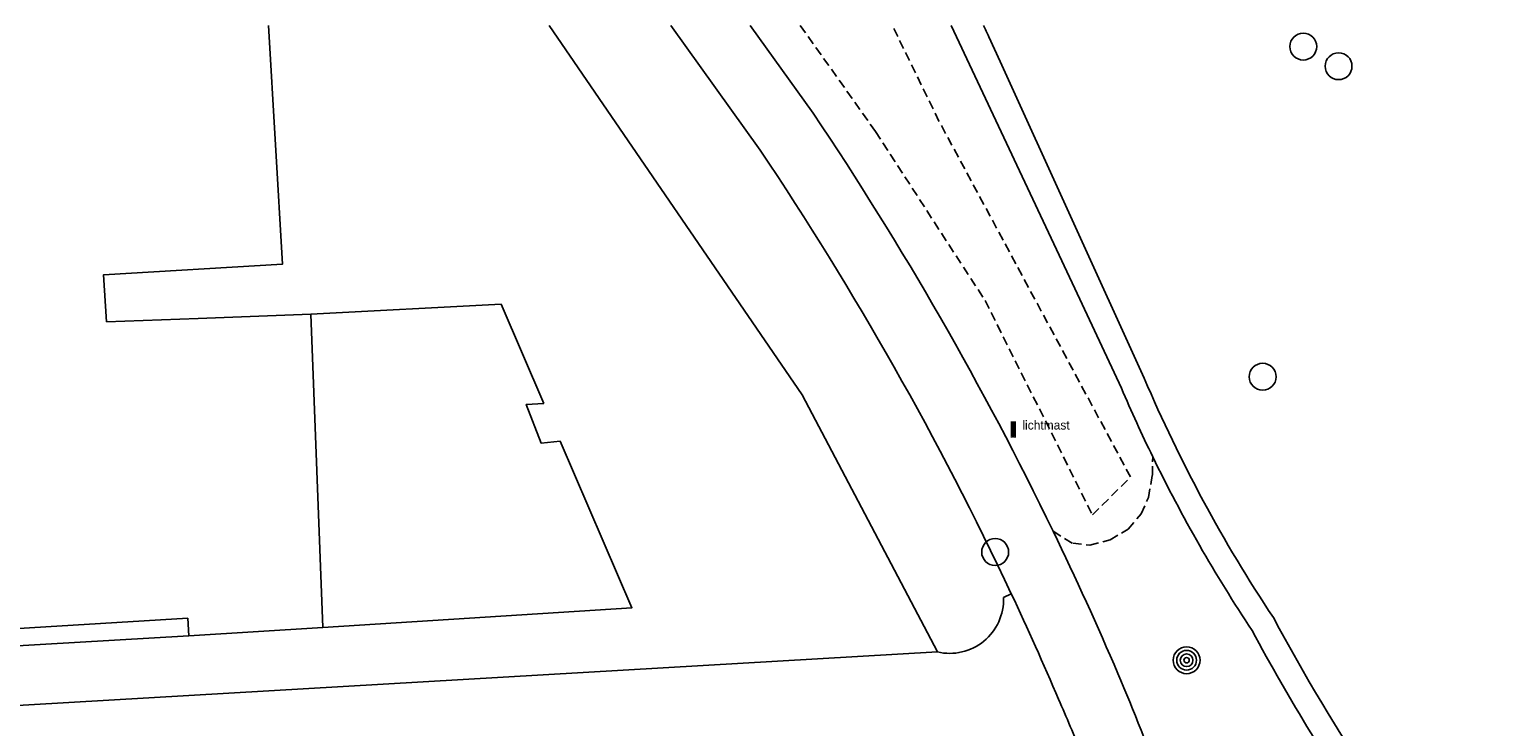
# Model space of a CAD drawing. Extents: x 168491 to 169507, y 481494 to 482503.
# Tile 33 of 108: x 168873 to 168955, y 481961 to 482000. Entities that reach past the tile are written whole.
import ezdxf

# ---------------------------------------------------------------- set-up
doc = ezdxf.new("R2010")
doc.units = 0
doc.header["$LTSCALE"] = 0.5
doc.linetypes.add('STIPPELFIJN', pattern=[1.5, 1, -0.5])
doc.layers.get('0').update_dxf_attribs({"linetype": 'CONTINUOUS'})
for name, color, linetype in [('G_BTD', 3, 'CONTINUOUS'), ('G_GBIP1', 7, 'CONTINUOUS'), ('G_PNDMV', 1, 'CONTINUOUS'), ('G_WGD', 2, 'CONTINUOUS'), ('GMV', 8, 'CONTINUOUS'), ('PPAL', 7, 'CONTINUOUS'), ('PSTM', 170, 'CONTINUOUS'), ('PVGO', 7, 'CONTINUOUS')]:
    doc.layers.add(name, color=color, linetype=linetype)
doc.layers.add('PND', color=8, linetype='CONTINUOUS', lineweight=25)

# ---------------------------------------------------------------- blocks, each defined once
blk = doc.blocks.new('SPEELOBJ')
at = {"color": 0, "linetype": 'Continuous'}
blk.add_circle((0, 0), 0.75, dxfattribs=at)
at = {"color": 0, "flags": 2}
blk.add_attdef('SPEELOBJECT', (1.45, 0), '', height=1, dxfattribs=at)
blk = doc.blocks.new('KUNSTOBJ')
at = {"color": 0}
blk.add_circle((0, 0), 0.75, dxfattribs=at)
at = {"color": 0, "flags": 2}
blk.add_attdef('KUNSTOBJECT', (1.45, 0), '', height=1, dxfattribs=at)
blk = doc.blocks.new('PAAL')
at = {"linetype": 'ByBlock', "lineweight": -2}
h = blk.add_hatch(color=0, dxfattribs=at)
h.dxf.hatch_style = 1
h.paths.add_polyline_path([(0.15, 0.8), (-0.15, 0.8), (-0.15, -0.1), (0, -0.1, -0.414214), (-0.1, 0, -1), (0.1, 0, -0.414214), (0, -0.1), (0.15, -0.1)])
at = {"linetype": 'ByBlock', "lineweight": -2, "true_color": 0x681648}
h = blk.add_hatch(color=219, dxfattribs=at)
h.dxf.hatch_style = 1
h.paths.add_polyline_path([(-0.1, 0, 1), (0.1, 0, 1)])
at = {"color": 0, "linetype": 'ByBlock', "lineweight": -2}
blk.add_attdef('PAAL', (0.5, 0.35), '', height=0.5, dxfattribs=at)
blk = doc.blocks.new('BOOM')
at = {"color": 0}
for radius in [0.75, 0.55, 0.35, 0.15]:
    blk.add_circle((0, 0), radius, dxfattribs=at)

msp = doc.modelspace()

# ---------------------------------------------------------------- linework, layer by layer
at = {"layer": 'G_BTD', "linetype": 'Continuous', "lineweight": 25, "transparency": 33554687}
msp.add_lwpolyline([(168923.766, 481965.075), (168916.217, 481979.409), (168902.1059, 482000)], dxfattribs=at)
at = {"layer": 'G_BTD', "linetype": 'STIPPELFIJN', "lineweight": -3, "transparency": 33554687}
for points in [[(168916.117, 482000), (168920.312, 481994.078), (168926.427, 481984.661), (168932.414, 481972.714), (168934.538, 481974.833), (168923.853, 481994.667), (168921.2466, 482000)], [(168930.22, 481971.801), (168931.31, 481971.133), (168932.258, 481971.024), (168933.397, 481971.322), (168934.399, 481971.918), (168935.125, 481972.771), (168935.537, 481973.679), (168935.754, 481974.926), (168935.778, 481975.953)]]:
    msp.add_lwpolyline(points, dxfattribs=at)
at = {"layer": 'G_GBIP1', "linetype": 'Continuous', "lineweight": 25, "transparency": 33554687}
msp.add_lwpolyline([(168882.006, 481965.975), (168854.873, 481964.389)], dxfattribs=at)
at = {"layer": 'G_PNDMV', "linetype": 'Continuous', "lineweight": 25, "transparency": 33554687}
for points in [[(168882.536, 481983.672), (168888.805, 481983.914)], [(168889.48, 481966.448), (168888.805, 481983.914)], [(168877.411, 481983.474), (168882.536, 481983.672)], [(168881.946, 481966.954), (168854.819, 481965.298), (168854.873, 481964.389)], [(168882.006, 481965.975), (168881.946, 481966.954)], [(168889.48, 481966.448), (168882.006, 481965.975)]]:
    msp.add_lwpolyline(points, dxfattribs=at)
at = {"layer": 'G_WGD', "linetype": 'Continuous', "lineweight": 25, "transparency": 33554687}
for points in [[(168913.869, 481993.052), (168908.8883, 482000)], [(168916.831, 481995.109), (168913.3247, 482000)], [(168931.421, 481985.333), (168924.5347, 482000)], [(168927.265, 481997.983), (168926.633, 481999.371)], [(168935.302, 481980.33), (168927.265, 481997.983)], [(168934.029, 481979.779), (168931.421, 481985.333)], [(168927.886, 481968.32), (168927.454, 481968.104)], [(168923.766, 481965.075), (168831.296, 481959.687)]]:
    msp.add_lwpolyline(points, dxfattribs=at)
for points in [[(168926.633, 481999.371, 0.00271), (168926.3389, 482000, 0.00271)], [(168930.22, 481971.801, 0.0354311), (168916.831, 481995.109)], [(168927.886, 481968.32, 0.0381423), (168913.869, 481993.052)], [(168935.778, 481975.953, -0.0123352), (168934.029, 481979.779)], [(168942.504, 481966.989, -0.0457142), (168935.302, 481980.33)], [(168941.313, 481966.276, -0.0330393), (168935.778, 481975.953)], [(168933.835, 481963.87, 0.0114512), (168930.22, 481971.801)], [(168927.454, 481968.104, -0.4929018), (168923.766, 481965.075)], [(168954.632, 481948.856, -0.0486683), (168942.504, 481966.989)], [(168948.202, 481955.058, -0.0289879), (168941.313, 481966.276)], [(168938.636, 481951.115, 0.0196921), (168933.835, 481963.87)]]:
    msp.add_lwpolyline(points, format="xyb", dxfattribs=at)
at = {"layer": 'G_WGD', "lineweight": -3, "transparency": 33554687}
for points in [[(168930.527, 481962.437, 0.0086757), (168927.886, 481968.32)], [(168931.813, 481959.411, 0.0054303), (168930.527, 481962.437)]]:
    msp.add_lwpolyline(points, format="xyb", dxfattribs=at)
at = {"layer": 'GMV', "linetype": 'Continuous', "transparency": 33554687}
msp.add_lwpolyline([(168886.4432, 482000), (168887.229, 481986.687), (168877.256, 481986.099), (168877.411, 481983.474)], dxfattribs=at)
at = {"layer": 'PND', "linetype": 'Continuous', "lineweight": 25, "transparency": 33554687}
for points in [[(168888.805, 481983.914), (168899.421, 481984.469), (168901.812, 481978.929)], [(168901.812, 481978.929), (168900.832, 481978.872), (168901.669, 481976.707), (168902.719, 481976.827)], [(168902.719, 481976.827), (168906.727, 481967.539), (168889.48, 481966.448)]]:
    msp.add_lwpolyline(points, dxfattribs=at)

# ---------------------------------------------------------------- block references
at = {"layer": 'PPAL', "linetype": 'Continuous', "lineweight": 13, "transparency": 33554687}
msp.add_blockref('PAAL', (168928.003, 481977.123), dxfattribs=at).add_auto_attribs({'PAAL': 'lichtmast'})
at = {"layer": 'PSTM', "linetype": 'Continuous', "lineweight": 0, "transparency": 33554687}
for name, p in [('SPEELOBJ', (168944.172, 481998.821)), ('SPEELOBJ', (168944.172, 481998.821)), ('SPEELOBJ', (168946.141, 481997.727)), ('SPEELOBJ', (168941.907, 481980.415)), ('KUNSTOBJ', (168926.986, 481970.645))]:
    msp.add_blockref(name, p, dxfattribs=at)
at = {"layer": 'PVGO', "linetype": 'Continuous', "lineweight": 0, "transparency": 33554687}
msp.add_blockref('BOOM', (168937.665, 481964.616), dxfattribs=at)

doc.saveas('drawing.dxf')
